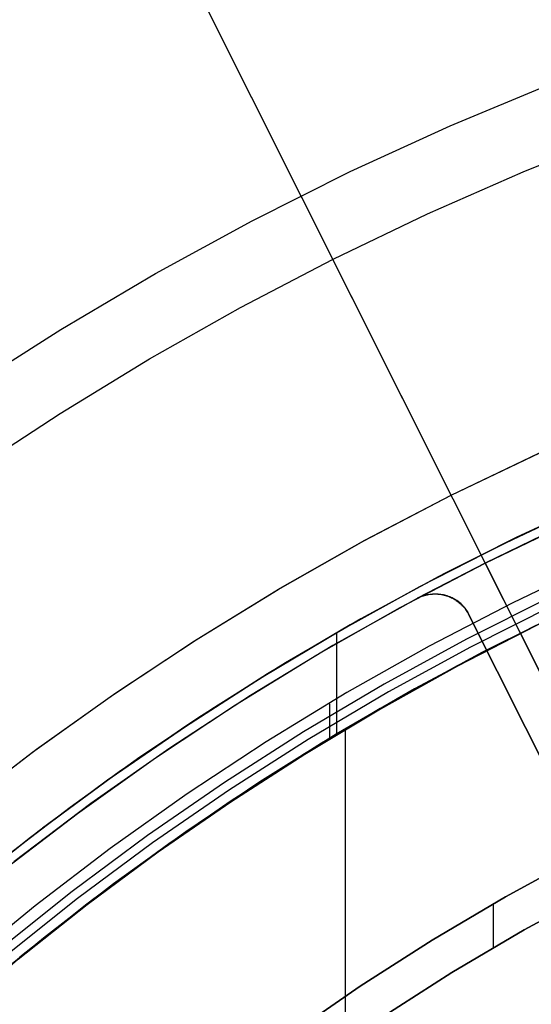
# Model space of a CAD drawing. Header units: millimetres. Extents: x 6049 to 7254, y -11340 to -10297.
# Tile 138 of 237: x 6607 to 6620, y -10626 to -10601. Entities that reach past the tile are written whole.
import ezdxf

# ---------------------------------------------------------------- set-up
doc = ezdxf.new("R2010")
doc.units = ezdxf.units.MM
doc.layers.add('color', color=7, linetype='Continuous')

msp = doc.modelspace()

# ---------------------------------------------------------------- linework, layer by layer
at = {"color": 8, "true_color": 0x7f7f7f}
for p, q in [((6622.407, -10612.949, 68.662), (6620.126, -10613.99, 68.662)), ((6621.894, -10613.175, 79.795), (6619.786, -10614.153, 79.356)), ((6622.178, -10613.049, 47.975), (6619.881, -10614.107, 47.975)), ((6622.178, -10613.049, 89.35), (6619.881, -10614.107, 89.35)), ((6619.379, -10614.351, 71.548), (6621.57, -10613.32, 72.007)), ((6620.126, -10613.99, 68.662), (6617.882, -10615.108, 68.662)), ((6619.881, -10614.107, 47.975), (6617.622, -10615.243, 47.975)), ((6619.881, -10614.107, 89.35), (6617.622, -10615.243, 89.35)), ((6619.786, -10614.153, 79.356), (6617.716, -10615.194, 78.909)), ((6617.23, -10615.451, 71.08), (6619.379, -10614.351, 71.548)), ((6621.925, -10614.806, 46.475), (6619.681, -10615.875, 46.475)), ((6621.925, -10614.806, 46.475), (6619.681, -10615.875, 46.475)), ((6617.622, -10615.243, 47.975), (6615.404, -10616.457, 47.975)), ((6617.622, -10615.243, 89.35), (6615.404, -10616.457, 89.35)), ((6617.882, -10615.108, 68.662), (6615.677, -10616.302, 68.662)), ((6617.716, -10615.194, 78.909), (6615.687, -10616.296, 78.455)), ((6615.127, -10616.616, 70.604), (6617.23, -10615.451, 71.08)), ((6620.661, -10615.727, 88.605), (6618.458, -10616.835, 88.605)), ((6620.661, -10615.727, 88.605), (6618.458, -10616.835, 88.605)), ((6619.681, -10615.875, 46.475), (6617.476, -10617.021, 46.475)), ((6619.681, -10615.875, 46.475), (6617.476, -10617.021, 46.475)), ((6620.762, -10615.937, 89.031), (6618.566, -10617.042, 89.031)), ((6620.762, -10615.937, 89.031), (6618.566, -10617.042, 89.031)), ((6621.059, -10616.093, 67.912), (6618.881, -10617.18, 67.912)), ((6621.345, -10615.957, 71.454), (6619.195, -10617.018, 70.994)), ((6615.677, -10616.302, 68.662), (6613.514, -10617.571, 68.662)), ((6615.687, -10616.296, 78.455), (6613.701, -10617.457, 77.993)), ((6618.571, -10617.343, 78.578), (6620.672, -10616.279, 79.034)), ((6618.691, -10617.28, 89.35), (6620.879, -10616.179, 89.35)), ((6618.691, -10617.28, 46.475), (6620.879, -10616.179, 46.475)), ((6613.071, -10617.844, 70.121), (6615.127, -10616.616, 70.604)), ((6615.404, -10616.457, 47.975), (6613.229, -10617.746, 47.975)), ((6615.404, -10616.457, 89.35), (6613.229, -10617.746, 89.35)), ((6620.284, -10616.473, 88.1), (6618.219, -10617.533, 88.1)), ((6620.289, -10616.481, 88.1), (6618.226, -10617.544, 88.1)), ((6620.289, -10616.481, 88.1), (6618.226, -10617.544, 88.1)), ((6615.039, -10616.666, 89.35), (6615.039, -10619.337, 89.35)), ((6618.458, -10616.835, 88.605), (6616.294, -10618.019, 88.605)), ((6618.458, -10616.835, 88.605), (6616.294, -10618.019, 88.605)), ((6617.476, -10617.021, 46.475), (6615.311, -10618.243, 46.475)), ((6617.476, -10617.021, 46.475), (6615.311, -10618.243, 46.475)), ((6618.566, -10617.042, 89.031), (6616.409, -10618.221, 89.031)), ((6618.566, -10617.042, 89.031), (6616.409, -10618.221, 89.031)), ((6619.195, -10617.018, 70.994), (6617.091, -10618.146, 70.525)), ((6616.513, -10618.472, 78.115), (6618.571, -10617.343, 78.578)), ((6616.543, -10618.455, 89.35), (6618.691, -10617.28, 89.35)), ((6616.543, -10618.455, 46.475), (6618.691, -10617.28, 46.475)), ((6618.881, -10617.18, 67.912), (6616.743, -10618.342, 67.912)), ((6613.514, -10617.571, 68.662), (6611.396, -10618.914, 68.662)), ((6613.701, -10617.457, 77.993), (6611.762, -10618.674, 77.526)), ((6618.219, -10617.533, 88.1), (6616.19, -10618.661, 88.1)), ((6618.226, -10617.544, 88.1), (6616.198, -10618.674, 88.1)), ((6618.226, -10617.544, 88.1), (6616.198, -10618.674, 88.1)), ((6611.067, -10619.132, 69.633), (6613.071, -10617.844, 70.121)), ((6613.229, -10617.746, 47.975), (6611.1, -10619.11, 47.975)), ((6613.229, -10617.746, 89.35), (6611.1, -10619.11, 89.35)), ((6616.294, -10618.019, 88.605), (6614.172, -10619.277, 88.605)), ((6616.294, -10618.019, 88.605), (6614.172, -10619.277, 88.605)), ((6617.091, -10618.146, 70.525), (6615.034, -10619.34, 70.049)), ((6615.311, -10618.243, 46.475), (6613.19, -10619.54, 46.475)), ((6615.311, -10618.243, 46.475), (6613.19, -10619.54, 46.475)), ((6616.409, -10618.221, 89.031), (6614.295, -10619.475, 89.031)), ((6616.409, -10618.221, 89.031), (6614.295, -10619.475, 89.031)), ((6614.436, -10619.704, 89.35), (6616.543, -10618.455, 89.35)), ((6614.436, -10619.704, 46.475), (6616.543, -10618.455, 46.475)), ((6616.743, -10618.342, 67.912), (6614.645, -10619.576, 67.912)), ((6611.762, -10618.674, 77.526), (6609.871, -10619.945, 77.054)), ((6616.19, -10618.661, 88.1), (6614.199, -10619.854, 88.1)), ((6616.198, -10618.674, 88.1), (6614.208, -10619.868, 88.1)), ((6616.198, -10618.674, 88.1), (6614.208, -10619.868, 88.1)), ((6614.503, -10619.663, 77.645), (6616.513, -10618.472, 78.115)), ((6614.854, -10618.535, 46.475), (6614.854, -10619.448, 46.475)), ((6611.396, -10618.914, 68.662), (6609.325, -10620.328, 68.662)), ((6611.1, -10619.11, 47.975), (6609.019, -10620.546, 47.975)), ((6611.1, -10619.11, 89.35), (6609.019, -10620.546, 89.35)), ((6609.115, -10620.477, 69.138), (6611.067, -10619.132, 69.633)), ((6615.266, -10619.224, 88.1), (6615.266, -10642.827, 88.1)), ((6614.172, -10619.277, 88.605), (6612.096, -10620.607, 88.605)), ((6614.172, -10619.277, 88.605), (6612.096, -10620.607, 88.605)), ((6614.295, -10619.475, 89.031), (6612.225, -10620.801, 89.031)), ((6614.295, -10619.475, 89.031), (6612.225, -10620.801, 89.031)), ((6615.034, -10619.34, 70.049), (6613.027, -10620.595, 69.566)), ((6613.19, -10619.54, 46.475), (6611.115, -10620.909, 46.475)), ((6613.19, -10619.54, 46.475), (6611.115, -10620.909, 46.475)), ((6612.374, -10621.025, 89.35), (6614.436, -10619.704, 89.35)), ((6612.374, -10621.025, 46.475), (6614.436, -10619.704, 46.475)), ((6612.543, -10620.913, 77.169), (6614.503, -10619.663, 77.645)), ((6614.645, -10619.576, 67.912), (6612.591, -10620.881, 67.912)), ((6609.871, -10619.945, 77.054), (6608.03, -10621.267, 76.577)), ((6614.199, -10619.854, 88.1), (6612.248, -10621.112, 88.1)), ((6614.208, -10619.868, 88.1), (6612.257, -10621.126, 88.1)), ((6614.208, -10619.868, 88.1), (6612.257, -10621.126, 88.1)), ((6607.22, -10621.876, 68.64), (6609.115, -10620.477, 69.138)), ((6609.325, -10620.328, 68.662), (6607.304, -10621.812, 68.662)), ((6609.019, -10620.546, 47.975), (6606.989, -10622.053, 47.975)), ((6609.019, -10620.546, 89.35), (6606.989, -10622.053, 89.35)), ((6612.096, -10620.607, 88.605), (6610.066, -10622.008, 88.605)), ((6612.096, -10620.607, 88.605), (6610.066, -10622.008, 88.605)), ((6613.027, -10620.595, 69.566), (6611.074, -10621.91, 69.078)), ((6611.115, -10620.909, 46.475), (6609.089, -10622.349, 46.475)), ((6611.115, -10620.909, 46.475), (6609.089, -10622.349, 46.475)), ((6612.225, -10620.801, 89.031), (6610.202, -10622.197, 89.031)), ((6612.225, -10620.801, 89.031), (6610.202, -10622.197, 89.031)), ((6610.358, -10622.416, 89.35), (6612.374, -10621.025, 89.35)), ((6610.358, -10622.416, 46.475), (6612.374, -10621.025, 46.475)), ((6612.591, -10620.881, 67.912), (6610.583, -10622.256, 67.912)), ((6610.634, -10622.219, 76.687), (6612.543, -10620.913, 77.169)), ((6608.03, -10621.267, 76.577), (6606.241, -10622.636, 76.097)), ((6612.248, -10621.112, 88.1), (6610.339, -10622.433, 88.1)), ((6612.257, -10621.126, 88.1), (6610.349, -10622.447, 88.1)), ((6612.257, -10621.126, 88.1), (6610.349, -10622.447, 88.1)), ((6606.989, -10622.053, 47.975), (6605.012, -10623.63, 47.975)), ((6606.989, -10622.053, 89.35), (6605.012, -10623.63, 89.35)), ((6605.381, -10623.327, 68.138), (6607.22, -10621.876, 68.64)), ((6610.066, -10622.008, 88.605), (6608.086, -10623.478, 88.605)), ((6610.066, -10622.008, 88.605), (6608.086, -10623.478, 88.605)), ((6611.074, -10621.91, 69.078), (6609.176, -10623.281, 68.585)), ((6609.089, -10622.349, 46.475), (6607.114, -10623.858, 46.475)), ((6609.089, -10622.349, 46.475), (6607.114, -10623.858, 46.475)), ((6610.202, -10622.197, 89.031), (6608.228, -10623.663, 89.031)), ((6610.202, -10622.197, 89.031), (6608.228, -10623.663, 89.031)), ((6610.583, -10622.256, 67.912), (6608.623, -10623.699, 67.912)), ((6608.78, -10623.579, 76.201), (6610.634, -10622.219, 76.687)), ((6608.392, -10623.876, 89.35), (6610.358, -10622.416, 89.35)), ((6608.392, -10623.876, 46.475), (6610.358, -10622.416, 46.475)), ((6610.339, -10622.433, 88.1), (6608.475, -10623.816, 88.1)), ((6610.349, -10622.447, 88.1), (6608.484, -10623.828, 88.1)), ((6610.349, -10622.447, 88.1), (6608.484, -10623.828, 88.1)), ((6619.484, -10623.618, 259.6), (6621.453, -10622.542, 259.6)), ((6621.453, -10622.542, 231.716), (6619.484, -10623.618, 231.716)), ((6621.453, -10622.542, 245.658), (6619.484, -10623.618, 245.658)), ((6621.453, -10622.542, 231.716), (6619.484, -10623.618, 231.716)), ((6619.484, -10623.618, 259.6), (6621.453, -10622.542, 259.6)), ((6609.176, -10623.281, 68.585), (6607.336, -10624.704, 68.088)), ((6608.086, -10623.478, 88.605), (6606.157, -10625.016, 88.605)), ((6608.086, -10623.478, 88.605), (6606.157, -10625.016, 88.605)), ((6606.982, -10624.99, 75.712), (6608.78, -10623.579, 76.201)), ((6617.554, -10624.763, 259.6), (6619.484, -10623.618, 259.6)), ((6619.484, -10623.618, 231.716), (6617.554, -10624.763, 231.716)), ((6619.484, -10623.618, 245.658), (6617.554, -10624.763, 245.658)), ((6619.484, -10623.618, 231.716), (6617.554, -10624.763, 231.716)), ((6617.554, -10624.763, 259.6), (6619.484, -10623.618, 259.6)), ((6621.917, -10623.427, 231.716), (6619.979, -10624.487, 231.716)), ((6619.979, -10624.487, 259.6), (6621.917, -10623.427, 259.6)), ((6621.917, -10623.427, 231.716), (6619.979, -10624.487, 231.716)), ((6621.917, -10623.427, 245.658), (6619.979, -10624.487, 245.658)), ((6619.979, -10624.487, 259.6), (6621.917, -10623.427, 259.6)), ((6607.114, -10623.858, 46.475), (6605.193, -10625.435, 46.475)), ((6607.114, -10623.858, 46.475), (6605.193, -10625.435, 46.475)), ((6608.228, -10623.663, 89.031), (6606.306, -10625.196, 89.031)), ((6608.228, -10623.663, 89.031), (6606.306, -10625.196, 89.031)), ((6606.477, -10625.403, 89.35), (6608.392, -10623.876, 89.35)), ((6606.477, -10625.403, 46.475), (6608.392, -10623.876, 46.475)), ((6608.475, -10623.816, 88.1), (6606.656, -10625.259, 88.1)), ((6608.484, -10623.828, 88.1), (6606.664, -10625.269, 88.1)), ((6608.484, -10623.828, 88.1), (6606.664, -10625.269, 88.1)), ((6608.623, -10623.699, 67.912), (6606.714, -10625.208, 67.912)), ((6619.16, -10623.805, 259.6), (6619.16, -10624.962, 259.6)), ((6619.979, -10624.487, 231.716), (6618.079, -10625.614, 231.716)), ((6618.079, -10625.614, 259.6), (6619.979, -10624.487, 259.6)), ((6619.979, -10624.487, 231.716), (6618.079, -10625.614, 231.716)), ((6619.979, -10624.487, 245.658), (6618.079, -10625.614, 245.658)), ((6618.079, -10625.614, 259.6), (6619.979, -10624.487, 259.6)), ((6607.336, -10624.704, 68.088), (6605.556, -10626.177, 67.588)), ((6615.664, -10625.973, 259.6), (6617.554, -10624.763, 259.6)), ((6617.554, -10624.763, 231.716), (6615.664, -10625.973, 231.716)), ((6617.554, -10624.763, 245.658), (6615.664, -10625.973, 245.658)), ((6617.554, -10624.763, 231.716), (6615.664, -10625.973, 231.716)), ((6615.664, -10625.973, 259.6), (6617.554, -10624.763, 259.6)), ((6605.242, -10626.447, 75.22), (6606.982, -10624.99, 75.712)), ((6618.079, -10625.614, 231.716), (6616.218, -10626.806, 231.716)), ((6616.218, -10626.806, 259.6), (6618.079, -10625.614, 259.6)), ((6618.079, -10625.614, 231.716), (6616.218, -10626.806, 231.716)), ((6618.079, -10625.614, 245.658), (6616.218, -10626.806, 245.658)), ((6616.218, -10626.806, 259.6), (6618.079, -10625.614, 259.6)), ((6613.818, -10627.248, 259.6), (6615.664, -10625.973, 259.6)), ((6615.664, -10625.973, 231.716), (6613.818, -10627.248, 231.716)), ((6615.664, -10625.973, 245.658), (6613.818, -10627.248, 245.658)), ((6615.664, -10625.973, 231.716), (6613.818, -10627.248, 231.716)), ((6613.818, -10627.248, 259.6), (6615.664, -10625.973, 259.6))]:
    msp.add_line(p, q, dxfattribs=at)
at = {"layer": 'color', "color": 254, "true_color": 0xcad1ee}
for p, q in [((6618.056, -10613.045, 22.446), (6583.381, -10543.856, -10.541)), ((6624.288, -10625.48, 26.2), (6585.349, -10547.783, -10.843)), ((6618.035, -10603.321, 18.688), (6620.705, -10602.206, 18.688)), ((6615.405, -10604.527, 18.688), (6618.035, -10603.321, 18.688)), ((6619.95, -10604.53, 17.309), (6622.504, -10603.508, 17.309)), ((6612.819, -10605.823, 18.688), (6615.405, -10604.527, 18.688)), ((6617.431, -10605.637, 17.309), (6619.95, -10604.53, 17.309)), ((6614.951, -10606.828, 17.309), (6617.431, -10605.637, 17.309)), ((6610.278, -10607.208, 18.688), (6612.819, -10605.823, 18.688)), ((6612.512, -10608.101, 17.309), (6614.951, -10606.828, 17.309)), ((6607.787, -10608.68, 18.688), (6610.278, -10607.208, 18.688)), ((6610.117, -10609.456, 17.309), (6612.512, -10608.101, 17.309)), ((6605.348, -10610.237, 18.688), (6607.787, -10608.68, 18.688)), ((6607.77, -10610.89, 17.309), (6610.117, -10609.456, 17.309)), ((6605.471, -10612.402, 17.309), (6607.77, -10610.89, 17.309)), ((6618.056, -10613.045, 43.5), (6620.391, -10611.926, 43.5)), ((6618.056, -10613.045, 32.973), (6620.391, -10611.926, 32.973)), ((6618.056, -10613.045, 43.5), (6620.391, -10611.926, 43.5)), ((6618.056, -10613.045, 22.446), (6620.365, -10611.937, 22.446)), ((6618.056, -10613.045, 22.446), (6620.365, -10611.937, 22.446)), ((6615.762, -10614.245, 43.5), (6618.056, -10613.045, 43.5)), ((6615.762, -10614.245, 32.973), (6618.056, -10613.045, 32.973)), ((6615.762, -10614.245, 43.5), (6618.056, -10613.045, 43.5)), ((6615.787, -10614.232, 22.446), (6618.056, -10613.045, 22.446)), ((6615.787, -10614.232, 22.446), (6618.056, -10613.045, 22.446)), ((6618.056, -10613.045, 22.446), (6618.056, -10613.045, 43.5)), ((6618.056, -10613.045, 22.446), (6618.056, -10613.045, 43.5)), ((6618.952, -10614.833, 43.5), (6618.056, -10613.045, 43.5)), ((6618.952, -10614.833, 43.5), (6621.224, -10613.743, 43.5)), ((6618.952, -10614.833, 33.399), (6621.224, -10613.743, 33.399)), ((6618.952, -10614.833, 43.5), (6621.224, -10613.743, 43.5)), ((6620.761, -10613.958, 30.3), (6618.952, -10614.833, 30.3)), ((6620.761, -10613.958, 30.3), (6618.952, -10614.833, 30.3)), ((6613.51, -10615.524, 43.5), (6615.762, -10614.245, 43.5)), ((6613.51, -10615.524, 32.973), (6615.762, -10614.245, 32.973)), ((6613.51, -10615.524, 43.5), (6615.762, -10614.245, 43.5)), ((6613.559, -10615.495, 22.446), (6615.787, -10614.232, 22.446)), ((6613.559, -10615.495, 22.446), (6615.787, -10614.232, 22.446)), ((6616.719, -10616.001, 43.5), (6618.952, -10614.833, 43.5)), ((6616.719, -10616.001, 33.399), (6618.952, -10614.833, 33.399)), ((6616.719, -10616.001, 43.5), (6618.952, -10614.833, 43.5)), ((6618.952, -10614.833, 30.3), (6617.172, -10615.756, 30.3)), ((6618.952, -10614.833, 30.3), (6617.172, -10615.756, 30.3)), ((6618.952, -10614.833, 43.5), (6618.952, -10614.833, 30.3)), ((6618.952, -10614.833, 30.3), (6635.978, -10648.806, 30.3)), ((6618.952, -10614.833, 43.5), (6618.952, -10614.833, 30.3)), ((6611.304, -10616.879, 43.5), (6613.51, -10615.524, 43.5)), ((6611.304, -10616.879, 32.973), (6613.51, -10615.524, 32.973)), ((6611.304, -10616.879, 43.5), (6613.51, -10615.524, 43.5)), ((6611.376, -10616.833, 22.446), (6613.559, -10615.495, 22.446)), ((6611.376, -10616.833, 22.446), (6613.559, -10615.495, 22.446)), ((6617.16, -10615.763, 23.298), (6614.946, -10617, 23.298)), ((6617.16, -10615.763, 23.298), (6614.946, -10617, 23.298)), ((6617.185, -10615.75, 23.299), (6617.16, -10615.763, 23.298)), ((6617.185, -10615.75, 23.299), (6617.16, -10615.763, 23.298)), ((6617.172, -10615.756, 30.3), (6617.16, -10615.763, 23.298)), ((6617.172, -10615.756, 30.3), (6617.16, -10615.763, 23.298)), ((6617.166, -10615.76, 26.799), (6617.197, -10615.744, 26.799)), ((6617.172, -10615.756, 30.3), (6617.203, -10615.741, 30.3)), ((6617.172, -10615.756, 30.3), (6617.203, -10615.741, 30.3)), ((6617.218, -10615.736, 23.3), (6617.185, -10615.75, 23.299)), ((6617.218, -10615.736, 23.3), (6617.185, -10615.75, 23.299)), ((6617.185, -10615.75, 30.3), (6617.185, -10615.75, 23.299)), ((6617.197, -10615.744, 26.799), (6617.229, -10615.729, 26.799)), ((6617.203, -10615.741, 30.3), (6617.235, -10615.727, 30.3)), ((6617.203, -10615.741, 30.3), (6617.235, -10615.727, 30.3)), ((6617.252, -10615.722, 23.302), (6617.218, -10615.736, 23.3)), ((6617.252, -10615.722, 23.302), (6617.218, -10615.736, 23.3)), ((6617.229, -10615.729, 26.799), (6617.26, -10615.716, 26.799)), ((6617.235, -10615.727, 30.3), (6617.266, -10615.714, 30.3)), ((6617.235, -10615.727, 30.3), (6617.266, -10615.714, 30.3)), ((6617.286, -10615.71, 23.304), (6617.252, -10615.722, 23.302)), ((6617.286, -10615.71, 23.304), (6617.252, -10615.722, 23.302)), ((6617.26, -10615.716, 26.799), (6617.293, -10615.704, 26.799)), ((6617.266, -10615.714, 30.3), (6617.299, -10615.702, 30.3)), ((6617.266, -10615.714, 30.3), (6617.299, -10615.702, 30.3)), ((6617.321, -10615.699, 23.306), (6617.286, -10615.71, 23.304)), ((6617.321, -10615.699, 23.306), (6617.286, -10615.71, 23.304)), ((6617.293, -10615.704, 26.799), (6617.326, -10615.692, 26.799)), ((6617.299, -10615.702, 30.3), (6617.331, -10615.691, 30.3)), ((6617.299, -10615.702, 30.3), (6617.331, -10615.691, 30.3)), ((6617.356, -10615.689, 23.31), (6617.321, -10615.699, 23.306)), ((6617.356, -10615.689, 23.31), (6617.321, -10615.699, 23.306)), ((6617.326, -10615.692, 26.799), (6617.359, -10615.682, 26.799)), ((6617.331, -10615.691, 30.3), (6617.364, -10615.681, 30.3)), ((6617.331, -10615.691, 30.3), (6617.364, -10615.681, 30.3)), ((6617.391, -10615.68, 23.313), (6617.356, -10615.689, 23.31)), ((6617.391, -10615.68, 23.313), (6617.356, -10615.689, 23.31)), ((6617.359, -10615.682, 26.799), (6617.392, -10615.674, 26.799)), ((6617.364, -10615.681, 30.3), (6617.398, -10615.672, 30.3)), ((6617.364, -10615.681, 30.3), (6617.398, -10615.672, 30.3)), ((6617.426, -10615.672, 23.318), (6617.391, -10615.68, 23.313)), ((6617.426, -10615.672, 23.318), (6617.391, -10615.68, 23.313)), ((6617.392, -10615.674, 26.799), (6617.426, -10615.666, 26.799)), ((6617.398, -10615.672, 30.3), (6617.431, -10615.665, 30.3)), ((6617.398, -10615.672, 30.3), (6617.431, -10615.665, 30.3)), ((6617.426, -10615.666, 26.799), (6617.46, -10615.659, 26.799)), ((6617.462, -10615.666, 23.322), (6617.426, -10615.672, 23.318)), ((6617.462, -10615.666, 23.322), (6617.426, -10615.672, 23.318)), ((6617.431, -10615.665, 30.3), (6617.465, -10615.658, 30.3)), ((6617.431, -10615.665, 30.3), (6617.465, -10615.658, 30.3)), ((6617.46, -10615.659, 26.799), (6617.494, -10615.654, 26.799)), ((6617.498, -10615.66, 23.327), (6617.462, -10615.666, 23.322)), ((6617.498, -10615.66, 23.327), (6617.462, -10615.666, 23.322)), ((6617.465, -10615.658, 30.3), (6617.499, -10615.653, 30.3)), ((6617.465, -10615.658, 30.3), (6617.499, -10615.653, 30.3)), ((6617.494, -10615.654, 26.799), (6617.528, -10615.65, 26.799)), ((6617.534, -10615.656, 23.333), (6617.498, -10615.66, 23.327)), ((6617.534, -10615.656, 23.333), (6617.498, -10615.66, 23.327)), ((6617.499, -10615.653, 30.3), (6617.534, -10615.649, 30.3)), ((6617.499, -10615.653, 30.3), (6617.534, -10615.649, 30.3)), ((6617.528, -10615.65, 26.799), (6617.563, -10615.647, 26.799)), ((6617.534, -10615.649, 30.3), (6617.568, -10615.646, 30.3)), ((6617.534, -10615.649, 30.3), (6617.568, -10615.646, 30.3)), ((6617.569, -10615.653, 23.339), (6617.534, -10615.656, 23.333)), ((6617.569, -10615.653, 23.339), (6617.534, -10615.656, 23.333)), ((6617.563, -10615.647, 26.799), (6617.597, -10615.645, 26.799)), ((6617.568, -10615.646, 30.3), (6617.602, -10615.645, 30.3)), ((6617.568, -10615.646, 30.3), (6617.602, -10615.645, 30.3)), ((6617.605, -10615.651, 23.345), (6617.569, -10615.653, 23.339)), ((6617.605, -10615.651, 23.345), (6617.569, -10615.653, 23.339)), ((6617.597, -10615.645, 26.799), (6617.632, -10615.644, 26.799)), ((6617.602, -10615.645, 30.3), (6617.637, -10615.644, 30.3)), ((6617.602, -10615.645, 30.3), (6617.637, -10615.644, 30.3)), ((6617.641, -10615.651, 23.352), (6617.605, -10615.651, 23.345)), ((6617.641, -10615.651, 23.352), (6617.605, -10615.651, 23.345)), ((6617.632, -10615.644, 26.799), (6617.666, -10615.645, 26.799)), ((6617.637, -10615.644, 30.3), (6617.671, -10615.645, 30.3)), ((6617.637, -10615.644, 30.3), (6617.671, -10615.645, 30.3)), ((6617.677, -10615.651, 23.359), (6617.641, -10615.651, 23.352)), ((6617.677, -10615.651, 23.359), (6617.641, -10615.651, 23.352)), ((6617.666, -10615.645, 26.799), (6617.701, -10615.646, 26.799)), ((6617.671, -10615.645, 30.3), (6617.706, -10615.647, 30.3)), ((6617.671, -10615.645, 30.3), (6617.706, -10615.647, 30.3)), ((6617.712, -10615.653, 23.367), (6617.677, -10615.651, 23.359)), ((6617.712, -10615.653, 23.367), (6617.677, -10615.651, 23.359)), ((6617.701, -10615.646, 26.799), (6617.735, -10615.649, 26.799)), ((6617.706, -10615.647, 30.3), (6617.74, -10615.65, 30.3)), ((6617.706, -10615.647, 30.3), (6617.74, -10615.65, 30.3)), ((6617.748, -10615.656, 23.375), (6617.712, -10615.653, 23.367)), ((6617.748, -10615.656, 23.375), (6617.712, -10615.653, 23.367)), ((6617.735, -10615.649, 26.799), (6617.77, -10615.654, 26.799)), ((6617.74, -10615.65, 30.3), (6617.774, -10615.654, 30.3)), ((6617.74, -10615.65, 30.3), (6617.774, -10615.654, 30.3)), ((6617.783, -10615.66, 23.384), (6617.748, -10615.656, 23.375)), ((6617.783, -10615.66, 23.384), (6617.748, -10615.656, 23.375)), ((6617.77, -10615.654, 26.799), (6617.804, -10615.659, 26.799)), ((6617.774, -10615.654, 30.3), (6617.808, -10615.66, 30.3)), ((6617.774, -10615.654, 30.3), (6617.808, -10615.66, 30.3)), ((6617.818, -10615.665, 23.393), (6617.783, -10615.66, 23.384)), ((6617.818, -10615.665, 23.393), (6617.783, -10615.66, 23.384)), ((6617.804, -10615.659, 26.799), (6617.838, -10615.665, 26.799)), ((6617.808, -10615.66, 30.3), (6617.842, -10615.666, 30.3)), ((6617.808, -10615.66, 30.3), (6617.842, -10615.666, 30.3)), ((6617.853, -10615.671, 23.402), (6617.818, -10615.665, 23.393)), ((6617.853, -10615.671, 23.402), (6617.818, -10615.665, 23.393)), ((6617.838, -10615.665, 26.799), (6617.872, -10615.673, 26.799)), ((6617.842, -10615.666, 30.3), (6617.875, -10615.674, 30.3)), ((6617.842, -10615.666, 30.3), (6617.875, -10615.674, 30.3)), ((6617.887, -10615.679, 23.412), (6617.853, -10615.671, 23.402)), ((6617.887, -10615.679, 23.412), (6617.853, -10615.671, 23.402)), ((6617.872, -10615.673, 26.799), (6617.905, -10615.682, 26.799)), ((6617.875, -10615.674, 30.3), (6617.909, -10615.683, 30.3)), ((6617.875, -10615.674, 30.3), (6617.909, -10615.683, 30.3)), ((6617.921, -10615.688, 23.422), (6617.887, -10615.679, 23.412)), ((6617.921, -10615.688, 23.422), (6617.887, -10615.679, 23.412)), ((6617.905, -10615.682, 26.799), (6617.938, -10615.692, 26.799)), ((6617.909, -10615.683, 30.3), (6617.942, -10615.693, 30.3)), ((6617.909, -10615.683, 30.3), (6617.942, -10615.693, 30.3)), ((6617.954, -10615.698, 23.432), (6617.921, -10615.688, 23.422)), ((6617.954, -10615.698, 23.432), (6617.921, -10615.688, 23.422)), ((6617.938, -10615.692, 26.799), (6617.971, -10615.703, 26.799)), ((6617.942, -10615.693, 30.3), (6617.974, -10615.704, 30.3)), ((6617.942, -10615.693, 30.3), (6617.974, -10615.704, 30.3)), ((6617.987, -10615.709, 23.443), (6617.954, -10615.698, 23.432)), ((6617.987, -10615.709, 23.443), (6617.954, -10615.698, 23.432)), ((6617.971, -10615.703, 26.799), (6618.003, -10615.715, 26.799)), ((6617.974, -10615.704, 30.3), (6618.006, -10615.716, 30.3)), ((6617.974, -10615.704, 30.3), (6618.006, -10615.716, 30.3)), ((6618.02, -10615.721, 23.454), (6617.987, -10615.709, 23.443)), ((6618.02, -10615.721, 23.454), (6617.987, -10615.709, 23.443)), ((6618.003, -10615.715, 26.799), (6618.035, -10615.729, 26.799)), ((6618.006, -10615.716, 30.3), (6618.038, -10615.73, 30.3)), ((6618.006, -10615.716, 30.3), (6618.038, -10615.73, 30.3)), ((6618.052, -10615.734, 23.465), (6618.02, -10615.721, 23.454)), ((6618.052, -10615.734, 23.465), (6618.02, -10615.721, 23.454)), ((6618.035, -10615.729, 26.799), (6618.067, -10615.743, 26.799)), ((6618.038, -10615.73, 30.3), (6618.069, -10615.744, 30.3)), ((6618.038, -10615.73, 30.3), (6618.069, -10615.744, 30.3)), ((6618.084, -10615.748, 23.477), (6618.052, -10615.734, 23.465)), ((6618.084, -10615.748, 23.477), (6618.052, -10615.734, 23.465)), ((6618.067, -10615.743, 26.799), (6618.098, -10615.759, 26.799)), ((6618.069, -10615.744, 30.3), (6618.1, -10615.76, 30.3)), ((6618.069, -10615.744, 30.3), (6618.1, -10615.76, 30.3)), ((6618.114, -10615.764, 23.489), (6618.084, -10615.748, 23.477)), ((6618.114, -10615.764, 23.489), (6618.084, -10615.748, 23.477)), ((6618.098, -10615.759, 26.799), (6618.128, -10615.775, 26.799)), ((6618.1, -10615.76, 30.3), (6618.13, -10615.777, 30.3)), ((6618.1, -10615.76, 30.3), (6618.13, -10615.777, 30.3)), ((6618.145, -10615.78, 23.501), (6618.114, -10615.764, 23.489)), ((6618.145, -10615.78, 23.501), (6618.114, -10615.764, 23.489)), ((6618.128, -10615.775, 26.799), (6618.158, -10615.793, 26.799)), ((6618.13, -10615.777, 30.3), (6618.16, -10615.794, 30.3)), ((6618.13, -10615.777, 30.3), (6618.16, -10615.794, 30.3)), ((6618.174, -10615.797, 23.513), (6618.145, -10615.78, 23.501)), ((6618.174, -10615.797, 23.513), (6618.145, -10615.78, 23.501)), ((6618.158, -10615.793, 26.799), (6618.187, -10615.812, 26.799)), ((6618.16, -10615.794, 30.3), (6618.189, -10615.813, 30.3)), ((6618.16, -10615.794, 30.3), (6618.189, -10615.813, 30.3)), ((6618.203, -10615.816, 23.526), (6618.174, -10615.797, 23.513)), ((6618.203, -10615.816, 23.526), (6618.174, -10615.797, 23.513)), ((6618.187, -10615.812, 26.799), (6618.215, -10615.831, 26.799)), ((6618.189, -10615.813, 30.3), (6618.217, -10615.833, 30.3)), ((6618.189, -10615.813, 30.3), (6618.217, -10615.833, 30.3)), ((6618.231, -10615.835, 23.539), (6618.203, -10615.816, 23.526)), ((6618.231, -10615.835, 23.539), (6618.203, -10615.816, 23.526)), ((6618.215, -10615.831, 26.799), (6618.243, -10615.852, 26.799)), ((6618.217, -10615.833, 30.3), (6618.245, -10615.853, 30.3)), ((6618.217, -10615.833, 30.3), (6618.245, -10615.853, 30.3)), ((6618.258, -10615.856, 23.552), (6618.231, -10615.835, 23.539)), ((6618.258, -10615.856, 23.552), (6618.231, -10615.835, 23.539)), ((6618.243, -10615.852, 26.799), (6618.27, -10615.874, 26.799)), ((6618.245, -10615.853, 30.3), (6618.272, -10615.875, 30.3)), ((6618.245, -10615.853, 30.3), (6618.272, -10615.875, 30.3)), ((6618.285, -10615.877, 23.565), (6618.258, -10615.856, 23.552)), ((6618.285, -10615.877, 23.565), (6618.258, -10615.856, 23.552)), ((6614.528, -10617.245, 43.5), (6616.719, -10616.001, 43.5)), ((6614.528, -10617.245, 33.399), (6616.719, -10616.001, 33.399)), ((6614.528, -10617.245, 43.5), (6616.719, -10616.001, 43.5)), ((6618.27, -10615.874, 26.799), (6618.296, -10615.896, 26.799)), ((6618.272, -10615.875, 30.3), (6618.298, -10615.897, 30.3)), ((6618.272, -10615.875, 30.3), (6618.298, -10615.897, 30.3)), ((6618.31, -10615.899, 23.579), (6618.285, -10615.877, 23.565)), ((6618.31, -10615.899, 23.579), (6618.285, -10615.877, 23.565)), ((6618.296, -10615.896, 26.799), (6618.322, -10615.919, 26.799)), ((6618.298, -10615.897, 30.3), (6618.323, -10615.92, 30.3)), ((6618.298, -10615.897, 30.3), (6618.323, -10615.92, 30.3)), ((6618.335, -10615.922, 23.592), (6618.31, -10615.899, 23.579)), ((6618.335, -10615.922, 23.592), (6618.31, -10615.899, 23.579)), ((6618.322, -10615.919, 26.799), (6618.347, -10615.944, 26.799)), ((6618.323, -10615.92, 30.3), (6618.348, -10615.945, 30.3)), ((6618.323, -10615.92, 30.3), (6618.348, -10615.945, 30.3)), ((6618.359, -10615.946, 23.606), (6618.335, -10615.922, 23.592)), ((6618.359, -10615.946, 23.606), (6618.335, -10615.922, 23.592)), ((6618.347, -10615.944, 26.799), (6618.37, -10615.969, 26.799)), ((6618.348, -10615.945, 30.3), (6618.371, -10615.97, 30.3)), ((6618.348, -10615.945, 30.3), (6618.371, -10615.97, 30.3)), ((6618.381, -10615.971, 23.62), (6618.359, -10615.946, 23.606)), ((6618.381, -10615.971, 23.62), (6618.359, -10615.946, 23.606)), ((6618.37, -10615.969, 26.799), (6618.393, -10615.995, 26.799)), ((6618.371, -10615.97, 30.3), (6618.394, -10615.996, 30.3)), ((6618.371, -10615.97, 30.3), (6618.394, -10615.996, 30.3)), ((6618.403, -10615.997, 23.634), (6618.381, -10615.971, 23.62)), ((6618.403, -10615.997, 23.634), (6618.381, -10615.971, 23.62)), ((6618.393, -10615.995, 26.799), (6618.415, -10616.021, 26.799)), ((6618.394, -10615.996, 30.3), (6618.416, -10616.022, 30.3)), ((6618.394, -10615.996, 30.3), (6618.416, -10616.022, 30.3)), ((6618.424, -10616.023, 23.648), (6618.403, -10615.997, 23.634)), ((6618.424, -10616.023, 23.648), (6618.403, -10615.997, 23.634)), ((6618.415, -10616.021, 26.799), (6618.436, -10616.049, 26.799)), ((6618.416, -10616.022, 30.3), (6618.437, -10616.049, 30.3)), ((6618.416, -10616.022, 30.3), (6618.437, -10616.049, 30.3)), ((6618.444, -10616.05, 23.662), (6618.424, -10616.023, 23.648)), ((6618.444, -10616.05, 23.662), (6618.424, -10616.023, 23.648)), ((6618.436, -10616.049, 26.799), (6618.456, -10616.077, 26.799)), ((6618.437, -10616.049, 30.3), (6618.457, -10616.078, 30.3)), ((6618.437, -10616.049, 30.3), (6618.457, -10616.078, 30.3)), ((6618.463, -10616.078, 23.676), (6618.444, -10616.05, 23.662)), ((6618.463, -10616.078, 23.676), (6618.444, -10616.05, 23.662)), ((6618.456, -10616.077, 26.799), (6618.476, -10616.106, 26.799)), ((6618.457, -10616.078, 30.3), (6618.476, -10616.106, 30.3)), ((6618.457, -10616.078, 30.3), (6618.476, -10616.106, 30.3)), ((6618.48, -10616.107, 23.691), (6618.463, -10616.078, 23.676)), ((6618.48, -10616.107, 23.691), (6618.463, -10616.078, 23.676)), ((6618.476, -10616.106, 30.3), (6618.494, -10616.136, 30.3)), ((6618.476, -10616.106, 30.3), (6618.494, -10616.136, 30.3)), ((6618.476, -10616.106, 26.799), (6618.494, -10616.135, 26.799)), ((6618.497, -10616.136, 23.705), (6618.48, -10616.107, 23.691)), ((6618.497, -10616.136, 23.705), (6618.48, -10616.107, 23.691)), ((6618.494, -10616.135, 26.799), (6618.511, -10616.165, 26.799)), ((6618.494, -10616.136, 30.3), (6618.511, -10616.166, 30.3)), ((6618.494, -10616.136, 30.3), (6618.511, -10616.166, 30.3)), ((6618.512, -10616.166, 23.719), (6618.497, -10616.136, 23.705)), ((6618.512, -10616.166, 23.719), (6618.497, -10616.136, 23.705)), ((6618.511, -10616.165, 26.799), (6618.527, -10616.196, 26.799)), ((6618.511, -10616.166, 30.3), (6618.527, -10616.196, 30.3)), ((6618.511, -10616.166, 30.3), (6618.527, -10616.196, 30.3)), ((6618.527, -10616.196, 23.733), (6618.512, -10616.166, 23.719)), ((6618.527, -10616.196, 23.733), (6618.512, -10616.166, 23.719)), ((6618.527, -10616.196, 30.3), (6622.785, -10624.693, 30.3)), ((6618.527, -10616.196, 30.3), (6622.785, -10624.693, 30.3)), ((6618.527, -10616.196, 30.3), (6618.527, -10616.196, 23.733)), ((6618.527, -10616.196, 23.733), (6622.785, -10624.693, 27.784)), ((6621.979, -10623.083, 27.017), (6618.527, -10616.196, 27.017)), ((6618.527, -10616.196, 23.733), (6622.785, -10624.693, 27.784)), ((6618.527, -10616.196, 30.3), (6618.527, -10616.196, 23.733)), ((6609.146, -10618.309, 43.5), (6611.304, -10616.879, 43.5)), ((6609.146, -10618.309, 32.973), (6611.304, -10616.879, 32.973)), ((6609.146, -10618.309, 43.5), (6611.304, -10616.879, 43.5)), ((6609.239, -10618.246, 22.446), (6611.376, -10616.833, 22.446)), ((6609.239, -10618.246, 22.446), (6611.376, -10616.833, 22.446)), ((6614.946, -10617, 23.298), (6612.775, -10618.314, 23.298)), ((6614.946, -10617, 23.298), (6612.775, -10618.314, 23.298)), ((6612.38, -10618.565, 43.5), (6614.528, -10617.245, 43.5)), ((6612.38, -10618.565, 33.399), (6614.528, -10617.245, 33.399)), ((6612.38, -10618.565, 43.5), (6614.528, -10617.245, 43.5)), ((6607.039, -10619.814, 43.5), (6609.146, -10618.309, 43.5)), ((6607.039, -10619.814, 32.973), (6609.146, -10618.309, 32.973)), ((6607.039, -10619.814, 43.5), (6609.146, -10618.309, 43.5)), ((6607.152, -10619.73, 22.446), (6609.239, -10618.246, 22.446)), ((6607.152, -10619.73, 22.446), (6609.239, -10618.246, 22.446)), ((6612.775, -10618.314, 23.298), (6610.652, -10619.703, 23.298)), ((6612.775, -10618.314, 23.298), (6610.652, -10619.703, 23.298)), ((6610.28, -10619.957, 43.5), (6612.38, -10618.565, 43.5)), ((6610.28, -10619.957, 33.399), (6612.38, -10618.565, 33.399)), ((6610.28, -10619.957, 43.5), (6612.38, -10618.565, 43.5)), ((6605.117, -10621.285, 22.446), (6607.152, -10619.73, 22.446)), ((6605.117, -10621.285, 22.446), (6607.152, -10619.73, 22.446)), ((6610.652, -10619.703, 23.298), (6608.578, -10621.164, 23.298)), ((6610.652, -10619.703, 23.298), (6608.578, -10621.164, 23.298)), ((6604.985, -10621.39, 43.5), (6607.039, -10619.814, 43.5)), ((6604.985, -10621.39, 32.973), (6607.039, -10619.814, 32.973)), ((6604.985, -10621.39, 43.5), (6607.039, -10619.814, 43.5)), ((6608.229, -10621.421, 43.5), (6610.28, -10619.957, 43.5)), ((6608.229, -10621.421, 33.399), (6610.28, -10619.957, 33.399)), ((6608.229, -10621.421, 43.5), (6610.28, -10619.957, 43.5)), ((6608.578, -10621.164, 23.298), (6606.556, -10622.697, 23.298)), ((6608.578, -10621.164, 23.298), (6606.556, -10622.697, 23.298)), ((6606.23, -10622.955, 43.5), (6608.229, -10621.421, 43.5)), ((6606.23, -10622.955, 33.399), (6608.229, -10621.421, 33.399)), ((6606.23, -10622.955, 43.5), (6608.229, -10621.421, 43.5))]:
    msp.add_line(p, q, dxfattribs=at)
at = {"layer": 'color'}
for p, q in [((6618.952, -10614.833, 43.5), (6621.224, -10613.743, 43.5)), ((6616.719, -10616.001, 43.5), (6618.952, -10614.833, 43.5)), ((6614.528, -10617.245, 43.5), (6616.719, -10616.001, 43.5)), ((6612.38, -10618.565, 43.5), (6614.528, -10617.245, 43.5)), ((6610.28, -10619.957, 43.5), (6612.38, -10618.565, 43.5)), ((6608.229, -10621.421, 43.5), (6610.28, -10619.957, 43.5)), ((6606.23, -10622.955, 43.5), (6608.229, -10621.421, 43.5))]:
    msp.add_line(p, q, dxfattribs=at)

doc.saveas('drawing.dxf')
